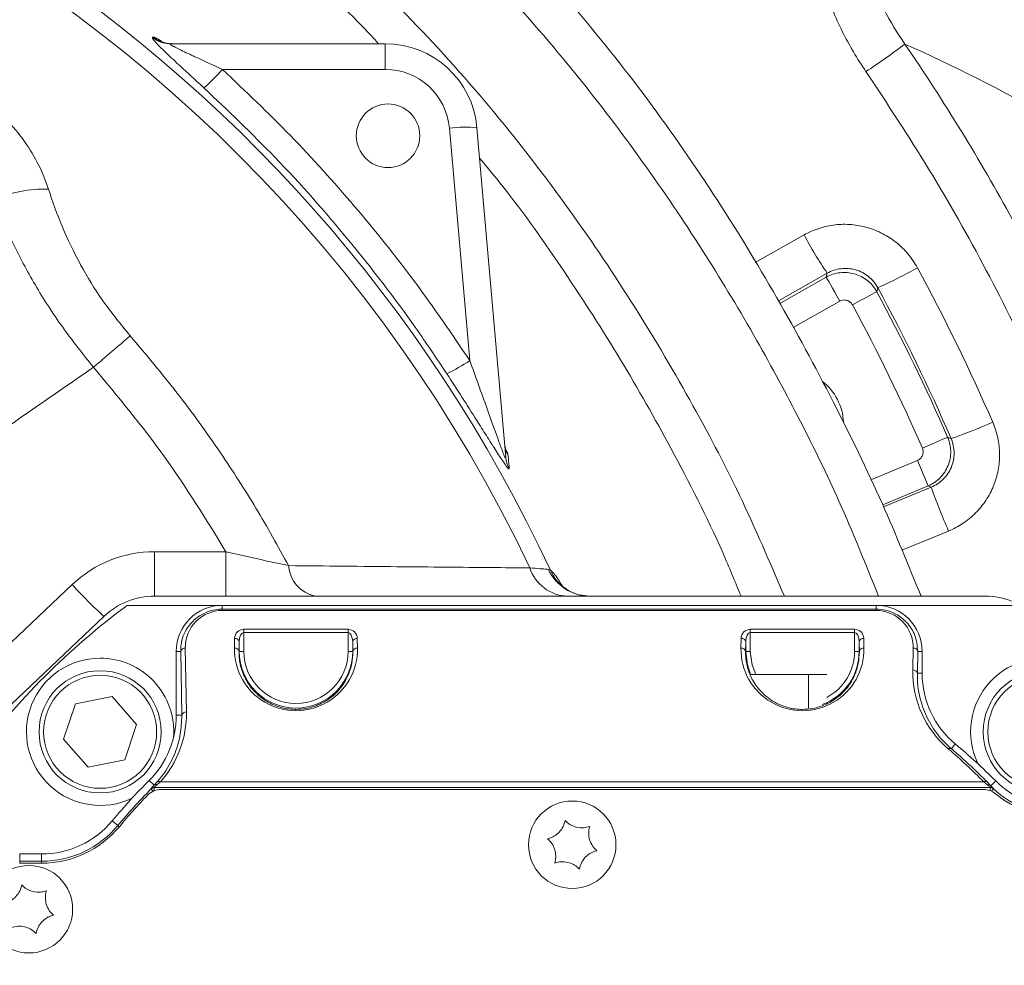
# Model space of a CAD drawing. Header units: millimetres. Extents: x 0 to 8410, y 0 to 5940.
# Tile 32 of 256: x 2249 to 2356, y 1258 to 1361. Entities that reach past the tile are written whole.
import ezdxf

# ---------------------------------------------------------------- set-up
doc = ezdxf.new("R2010")
doc.units = ezdxf.units.MM
doc.header["$LTSCALE"] = 10
doc.styles.add('SLDTEXTSTYLE0', font='TXT', dxfattribs={"width": 0.605})
doc.dimstyles.new('SLDDIMSTYLE2', dxfattribs={"dimtxt": 50, "dimasz": 50, "dimexe": 0, "dimexo": 0.0625, "dimgap": 12.5, "dimtad": 1, "dimtoh": 1, "dimdec": 1, "dimrnd": 1e-09, "dimzin": 12, "dimdsep": 46, "dimtxsty": 'SLDTEXTSTYLE0', "dimsah": 1, "dimcen": 0.09, "dimadec": 0, "dimazin": 0, "dimtfac": 1, "dimtofl": 0, "dimtmove": 0, "dimatfit": 3, "dimfxl": 0, "dimfrac": 2, "dimtolj": 1, "dimtzin": 12, "dimarcsym": 0})

# ---------------------------------------------------------------- blocks, each defined once
blk = doc.blocks.new('*D47')
at = {"color": 7, "linetype": 'Continuous', "lineweight": 0}
for p, q in [((2679.92, 1232.51), (2679.92, 1332.51)), ((2410.3, 1232.51), (2694.92, 1232.51)), ((2679.92, 1167.51), (2679.92, 1232.51)), ((2118.59, 1167.51), (2694.92, 1167.51)), ((2679.92, 1167.51), (2679.92, 727.07))]:
    blk.add_line(p, q, dxfattribs=at)
for points in [[(2679.92, 1232.51), (2687.42, 1282.51), (2672.42, 1282.51)], [(2679.92, 1167.51), (2672.42, 1117.51), (2687.42, 1117.51)]]:
    blk.add_solid(points, dxfattribs=at)
at = {"color": 7, "linetype": 'Continuous', "lineweight": 0, "char_height": 50, "attachment_point": 1, "rotation": 90, "style": 'SLDTEXTSTYLE0'}
for s, insert in [(' (3x M8)', (2615.46, 819.3)), ('65', (2615.46, 742.94))]:
    blk.add_mtext(s, dxfattribs=dict(at, insert=insert))

msp = doc.modelspace()

# ---------------------------------------------------------------- linework, layer by layer
at = {"color": 8, "linetype": 'Continuous', "lineweight": 0}
for p, q in [((2263.127668, 1359.206398), (2263.300813, 1359.20765)), ((2288.397311, 1355.723267), (2288.397311, 1358.514001)), ((2288.397311, 1355.723267), (2270.717314, 1355.723267)), ((2297.57735, 1324.110893), (2295.370667, 1349.333358)), ((2328.582733, 1334.746023), (2333.875029, 1337.738497)), ((2336.40766, 1333.574941), (2331.113918, 1330.573355)), ((2331.256597, 1330.309977), (2336.287482, 1333.156315)), ((2337.762727, 1330.548828), (2332.683845, 1327.675333)), ((2341.12051, 1311.154281), (2346.196591, 1313.256857)), ((2347.343071, 1310.489019), (2342.417775, 1308.448901)), ((2342.515795, 1308.215131), (2347.681715, 1310.352345)), ((2349.567427, 1305.586343), (2344.493805, 1303.497431)), ((2263.355954, 1298.513999), (2263.355954, 1303.339501)), ((2263.355954, 1303.339501), (2271.093807, 1303.339501)), ((2271.093807, 1298.513999), (2271.093807, 1303.339501)), ((2306.129767, 1301.42231), (2306.336953, 1301.32742)), ((2241.147957, 1287.186676), (2254.407345, 1299.769369)), ((2270.705371, 1297.104498), (2270.705371, 1297.513997)), ((2270.705371, 1296.958124), (2270.705371, 1297.104498)), ((2270.705371, 1297.104498), (2341.705366, 1297.104498)), ((2341.705366, 1296.958124), (2270.705371, 1296.958124)), ((2341.705366, 1297.104498), (2341.705366, 1297.513997)), ((2341.705366, 1296.958124), (2341.705366, 1297.104498)), ((2273.045814, 1294.909877), (2284.364923, 1294.909877)), ((2273.045814, 1294.909877), (2273.045814, 1294.556325)), ((2284.364923, 1294.556325), (2284.364923, 1294.909877)), ((2328.045814, 1294.909877), (2339.364915, 1294.909877)), ((2328.045814, 1294.909877), (2328.045814, 1294.556325)), ((2339.364915, 1294.556325), (2339.364915, 1294.909877)), ((2272.027469, 1292.867554), (2272.045969, 1293.927332)), ((2273.045814, 1294.556325), (2273.045814, 1292.513998)), ((2284.364923, 1294.556325), (2273.045814, 1294.556325)), ((2284.364923, 1292.513998), (2284.364923, 1294.556325)), ((2285.364761, 1293.927332), (2285.383268, 1292.867554)), ((2327.027469, 1292.867554), (2327.045976, 1293.927332)), ((2328.045814, 1294.556325), (2328.045814, 1292.513998)), ((2339.364915, 1294.556325), (2328.045814, 1294.556325)), ((2339.364915, 1292.513998), (2339.364915, 1294.556325)), ((2340.364768, 1293.927332), (2340.38326, 1292.867554)), ((2266.6862, 1292.867554), (2266.807227, 1285.933548)), ((2272.545895, 1293.573776), (2272.527395, 1292.513998)), ((2272.545895, 1292.513998), (2272.545895, 1293.573776)), ((2284.883334, 1292.513998), (2284.864842, 1293.573776)), ((2284.864842, 1293.573776), (2284.864842, 1292.513998)), ((2327.545895, 1293.573776), (2327.527388, 1292.513998)), ((2327.545895, 1292.513998), (2327.545895, 1293.573776)), ((2339.883341, 1292.513998), (2339.864834, 1293.573776)), ((2339.864834, 1293.573776), (2339.864834, 1292.513998)), ((2345.683141, 1290.495669), (2345.724537, 1292.867554)), ((2266.186273, 1292.513998), (2265.705368, 1292.513998)), ((2266.307308, 1285.579996), (2266.186273, 1292.513998)), ((2272.545895, 1292.513998), (2272.527395, 1292.513998)), ((2272.545895, 1292.513998), (2273.045814, 1292.513998)), ((2284.364923, 1292.513998), (2284.864842, 1292.513998)), ((2284.864842, 1292.513998), (2284.883334, 1292.513998)), ((2327.545895, 1292.513998), (2327.527388, 1292.513998)), ((2327.545895, 1292.513998), (2328.045814, 1292.513998)), ((2339.364915, 1292.513998), (2339.864834, 1292.513998)), ((2339.864834, 1292.513998), (2339.883341, 1292.513998)), ((2346.224456, 1292.513998), (2346.18306, 1290.142117)), ((2346.224456, 1292.513998), (2346.705361, 1292.513998)), ((2346.18306, 1290.142117), (2346.705361, 1290.142117)), ((2266.307308, 1285.579996), (2265.705368, 1285.579996)), ((2349.875196, 1281.941907), (2350.305362, 1282.458366)), ((2263.296663, 1277.979245), (2262.772037, 1278.504529)), ((2263.296663, 1277.979245), (2263.611993, 1278.319394)), ((2263.307734, 1277.749327), (2263.320154, 1277.719641)), ((2354.117109, 1277.749327), (2263.307734, 1277.749327)), ((2263.320154, 1277.379987), (2263.320154, 1277.719641)), ((2263.320154, 1277.719641), (2354.105486, 1277.719641)), ((2263.980216, 1278.334809), (2263.649947, 1278.050227)), ((2263.980216, 1278.334809), (2353.41294, 1278.334809)), ((2353.815703, 1278.004383), (2353.41294, 1278.334809)), ((2353.76346, 1278.337722), (2354.169412, 1277.921503)), ((2354.105486, 1277.719641), (2354.117109, 1277.749327)), ((2354.105486, 1277.384964), (2354.105486, 1277.719641)), ((2354.169412, 1277.921503), (2354.6959, 1278.447331)), ((2259.371361, 1273.605609), (2258.760995, 1274.113999)), ((2248.705371, 1269.719643), (2248.705371, 1270.513998)), ((2251.077248, 1269.719643), (2251.077248, 1270.513998)), ((2248.705371, 1269.719643), (2251.077248, 1269.719643)), ((2248.705371, 1269.719643), (2248.705371, 1269.513999)), ((2251.077248, 1269.719643), (2251.077248, 1269.513999))]:
    msp.add_line(p, q, dxfattribs=at)
at = {"color": 7, "linetype": 'Continuous', "lineweight": 0}
for p, q in [((2265.029638, 1358.514001), (2288.397311, 1358.514001)), ((2298.359259, 1349.385557), (2301.491438, 1313.584638)), ((2263.355954, 1298.513999), (2353.554784, 1298.513999)), ((2270.705371, 1297.513997), (2260.373181, 1297.513997)), ((2341.705366, 1297.513997), (2270.705371, 1297.513997)), ((2357.037558, 1297.513997), (2341.705366, 1297.513997)), ((2244.58973, 1283.734301), (2257.849118, 1296.316994)), ((2265.705368, 1292.513998), (2265.705368, 1285.579996)), ((2346.705361, 1290.142117), (2346.705361, 1292.513998)), ((2328.047259, 1290.014), (2334.355368, 1290.014)), ((2334.355368, 1286.362437), (2334.355368, 1290.014)), ((2336.355372, 1290.014), (2334.355368, 1290.014)), ((2254.770434, 1286.813395), (2258.732936, 1287.608338)), ((2258.732936, 1287.608338), (2261.402628, 1284.574182)), ((2253.477624, 1282.984299), (2254.770434, 1286.813395)), ((2261.402628, 1284.574182), (2260.109811, 1280.745087)), ((2256.147316, 1279.950143), (2253.477624, 1282.984299)), ((2260.109811, 1280.745087), (2256.147316, 1279.950143)), ((2353.398739, 1277.514001), (2264.039947, 1277.514001)), ((2251.077248, 1270.513998), (2248.705371, 1270.513998)), ((2251.077248, 1269.513999), (2248.705371, 1269.513999))]:
    msp.add_line(p, q, dxfattribs=at)
at = {"color": 8, "linetype": 'Continuous', "lineweight": 0, "flags": 128}
for points in [[(2336.287482, 1333.156315), (2336.371734, 1333.449652), (2336.40766, 1333.574941)], [(2337.762727, 1330.548828), (2337.484016, 1331.041453), (2337.215318, 1331.516375), (2336.966275, 1331.956556), (2336.745842, 1332.346169), (2336.561932, 1332.671223), (2336.421161, 1332.92005), (2336.328565, 1333.083709), (2336.287482, 1333.156315)], [(2339.132755, 1330.154953), (2339.630543, 1330.424336), (2340.110435, 1330.684048), (2340.555235, 1330.924747), (2340.948923, 1331.137804), (2341.27739, 1331.31556), (2341.528817, 1331.451622), (2341.69419, 1331.541119), (2341.767563, 1331.580823)], [(2341.886117, 1332.009365), (2341.817929, 1331.762721), (2341.767563, 1331.580823)], [(2346.72968, 1314.578941), (2347.248419, 1314.805356), (2347.748532, 1315.023636), (2348.212047, 1315.225942), (2348.622321, 1315.405009), (2348.964615, 1315.5544), (2349.226637, 1315.668767), (2349.398969, 1315.74398), (2349.475427, 1315.777352)], [(2349.475427, 1315.777352), (2349.833696, 1315.628705), (2349.847614, 1315.622923)], [(2346.196591, 1313.256857), (2346.413179, 1312.733946), (2346.622004, 1312.22981), (2346.81554, 1311.762561), (2346.986859, 1311.348987), (2347.129776, 1311.003943), (2347.23918, 1310.739813), (2347.311138, 1310.566095), (2347.343071, 1310.489019)], [(2347.681715, 1310.352345), (2347.600101, 1310.385307), (2347.343071, 1310.489019)], [(2328.076063, 1290.014), (2327.724873, 1291.039941), (2327.545895, 1292.513998)], [(2328.045814, 1292.513998), (2328.238665, 1291.049199), (2328.627913, 1290.014)], [(2262.964002, 1277.57054), (2262.956737, 1277.588033), (2262.951641, 1277.600297)], [(2263.206227, 1277.331942), (2263.185276, 1277.352577), (2263.124204, 1277.41274), (2263.070485, 1277.46565), (2263.026154, 1277.509318), (2262.992873, 1277.542101), (2262.971892, 1277.562769), (2262.964002, 1277.57054)], [(2354.216068, 1277.33937), (2354.233994, 1277.358753), (2354.292183, 1277.421714), (2354.343353, 1277.477083), (2354.385583, 1277.522781), (2354.417293, 1277.557088), (2354.43729, 1277.578717), (2354.444801, 1277.586853)], [(2354.456811, 1277.616189), (2354.449748, 1277.598941), (2354.444801, 1277.586853)], [(2259.371361, 1273.605609), (2259.379877, 1273.59852), (2259.402505, 1273.579673), (2259.438402, 1273.549774), (2259.486212, 1273.509951), (2259.529373, 1273.473998)]]:
    msp.add_lwpolyline(points, dxfattribs=at)
at = {"color": 7, "linetype": 'Continuous', "lineweight": 0}
for centre, radius in [((2288.705367, 1348.513999), 3.45), ((2257.440126, 1283.779241), 6.635), ((2359.970609, 1283.779241), 6.635), ((2308.705367, 1271.513999), 4.75), ((2249.705367, 1264.513999), 4.75)]:
    msp.add_circle(centre, radius, dxfattribs=at)
at = {"color": 8, "linetype": 'Continuous', "lineweight": 0}
for centre in [(2257.440126, 1283.779241), (2359.970609, 1283.779241)]:
    msp.add_circle(centre, 6.135, dxfattribs=at)
for centre, radius, start, end in [((2158.705367, 1232.513999), 162.881464, 24.99097167, 90.50563642), ((2158.705367, 1232.513999), 160.972778, 25.40886952, 102.59433865), ((2265.031082, 1361.476458), 2.962458, 230.0206363, 269.9720679), ((2265.206267, 1361.477967), 2.963966, 229.99359471, 269.97338616), ((2297.21073, 1420.945844), 78.545458, 303.53853239, 307.31790495), ((2256.933229, 1367.531304), 18.150228, 310.44965672, 319.41522709), ((2288.39731, 1348.723268), 7, 5, 90), ((2297.053275, 1338.577803), 10.886374, 83.10991982, 98.89133377), ((2251.476335, 1328.235023), 14.487807, 88.61283337, 112.70080866), ((2372.92354, 1358.639085), 44.290188, 208.15777171, 214.46532478), ((2322.686501, 1375.317728), 47.373405, 293.90883662, 299.73626162), ((2158.705367, 1232.513999), 208.148995, 23.57930664, 28.42069336), ((2158.705367, 1232.513999), 205.153106, 23.57930664, 28.42069336), ((2409.454076, 1148.590144), 232.10909, 129.85336663, 131.14866753), ((2288.85689, 1336.342175), 15.021674, 294.49357575, 305.48749279), ((2335.413694, 1358.414743), 45.160578, 288.63953751, 294.80949562), ((2304.272341, 1315.221535), 2.912999, 185.01644123, 210.31873117), ((2304.369575, 1313.837283), 2.889204, 185.01660999, 210.07274633), ((2431.359167, 1340.704039), 89.012029, 199.9368472, 203.23651086), ((2263.355957, 1290.339502), 13, 90, 133.5), ((2281.522517, 1302.059069), 3.616979, 183.59619389, 258.55598696), ((2308.33199, 1302.952223), 4.441133, 197.95179594, 267.92646838), ((2310.622061, 1303.437591), 4.923623, 204.16140174, 269.79889736), ((2310.751103, 1303.291899), 4.831553, 203.99103599, 234.7380855), ((2291.751337, 1333.556889), 50.360403, 222.13767774, 227.68609761), ((2273.045817, 1293.909878), 1, 90, 179), ((2284.364917, 1293.909878), 1, 1, 90), ((2328.045817, 1293.909878), 1, 90, 179), ((2339.364917, 1293.909878), 1, 1, 90), ((2272.102967, 1293.477703), 0.453227, 12.23810962, 97.22475224), ((2285.307768, 1293.477704), 0.453225, 82.77595446, 167.76198879), ((2327.102962, 1293.477694), 0.453235, 12.23907822, 97.22297852), ((2340.307776, 1293.477684), 0.453245, 82.77634841, 167.75998463), ((2266.629198, 1292.417929), 0.453224, 82.77484008, 167.76229806), ((2272.084468, 1292.417925), 0.453227, 12.23810962, 97.22475224), ((2285.326276, 1292.417906), 0.453245, 82.77634841, 167.75998463), ((2327.084474, 1292.417943), 0.45321, 12.23620383, 97.22585291), ((2340.326267, 1292.417926), 0.453225, 82.77595446, 167.76198879), ((2345.781542, 1292.417943), 0.45321, 12.23620383, 97.22585291), ((2278.705367, 1292.513999), 6.159474, 180, 0), ((2278.705367, 1292.513999), 5.65955, 180, 0), ((2333.705367, 1292.513999), 6.159474, 290.51621785, 0), ((2333.705367, 1292.513999), 5.65955, 297.919794, 0), ((2345.740141, 1290.04605), 0.453218, 12.23756343, 97.22506253), ((2266.750225, 1285.483933), 0.453214, 82.77456727, 167.76280677), ((2349.738579, 1281.682124), 0.293515, 62.26077232, 128.65584204), ((2263.307794, 1277.249245), 0.500082, 90.00683155, 135.41323933), ((2263.320222, 1277.219563), 0.500077, 90.00776912, 135.42485048), ((2263.535629, 1277.704541), 0.364097, 71.7009573, 131.02020424), ((2263.807447, 1278.056174), 0.327851, 58.19874835, 126.59570703), ((2353.590377, 1278.074322), 0.315178, 56.6906679, 124.26168231), ((2353.916858, 1277.63988), 0.378279, 48.11485795, 105.51014144), ((2354.105425, 1277.219564), 0.500076, 47.261989, 89.99301906), ((2354.117049, 1277.24923), 0.500097, 47.2038503, 89.99308478), ((2308.705367, 1232.513999), 64.205642, 135.43213309, 140.2081805), ((2361.771364, 1285.513999), 10.794358, 227.25475631, 270), ((2251.077249, 1280.513999), 10.794358, 270, 320.2081805)]:
    msp.add_arc(centre, radius, start, end, dxfattribs=at)
at = {"color": 7, "linetype": 'Continuous', "lineweight": 0}
for centre, radius, start, end in [((2288.39731, 1348.513999), 10, 5, 90), ((2332.172618, 1317.11963), 6, 2.66163164, 52.20497159), ((2263.355957, 1290.513999), 8, 90, 133.5), ((2353.554778, 1290.513999), 8, 46.5, 90), ((2308.705367, 1232.513999), 81, 126.63346142, 143.36653858), ((2270.705367, 1292.513999), 5, 90, 180), ((2341.705367, 1292.513999), 5, 0, 90), ((2257.440126, 1283.779241), 8, 90, 295.7659972), ((2257.440126, 1283.779241), 8, 355.89399278, 90), ((2359.970609, 1283.779241), 8, 0, 205.7659972), ((2356.705367, 1290.142117), 10, 180, 230.2081805), ((2255.705367, 1285.579996), 10, 314.96434928, 0), ((2308.705367, 1232.513999), 65, 44.96434928, 50.2081805), ((2308.705367, 1232.513999), 65, 134.96434928, 140.2081805), ((2361.771364, 1285.513999), 10, 224.96434928, 270), ((2308.705367, 1232.513999), 64, 136.088345, 140.2081805), ((2264.039945, 1275.513999), 2, 90, 136.088345), ((2353.398744, 1275.513999), 2, 50.28486277, 90), ((2361.705367, 1285.513999), 11, 230.28486277, 270), ((2251.077249, 1280.513999), 10, 270, 320.2081805), ((2251.077249, 1280.513999), 11, 270, 320.2081805)]:
    msp.add_arc(centre, radius, start, end, dxfattribs=at)
at = {"color": 8, "linetype": 'Continuous', "lineweight": 0}
for centre, major_axis, ratio, start_param, end_param in [((2270.705367, 1292.937729), (0, 4.020396), 0.9998476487, 0, 1.5882522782), ((2341.705367, 1292.937729), (0, 4.020396), 0.9998476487, 4.694933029, 6.2831853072), ((2273.045817, 1293.556324), (0, 1), 0.5, 0, 1.5533430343), ((2284.364917, 1293.556324), (0, 1), 0.5, 4.7298422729, 6.2831853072), ((2328.045817, 1293.556324), (0, 1), 0.5, 0, 1.5533430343), ((2339.364917, 1293.556324), (0, 1), 0.5, 4.7298422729, 6.2831853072), ((2278.705367, 1292.750954), (0, 6.679931), 0.9998476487, 1.5533403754, 4.7298449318), ((2333.705367, 1292.750954), (0, 6.679931), 0.9998476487, 1.5533403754, 4.7298449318), ((2356.705367, 1290.303218), (0, 11.02559), 0.9998476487, 1.5533403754, 2.4358469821), ((2255.705367, 1285.739706), (0, 11.105246), 0.9998476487, 3.9824923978, 4.7298449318), ((2308.705367, 1233.967065), (0, 62.991059), 0.9998476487, 5.493895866, 5.5774396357)]:
    msp.add_ellipse(centre, major_axis=major_axis, ratio=ratio, start_param=start_param, end_param=end_param, dxfattribs=at)
at = {"color": 7, "linetype": 'Continuous', "lineweight": 0}
for points, knots in [([(2346.583246, 1298.513999), (2345.219253, 1301.865357), (2342.305486, 1309.024543), (2337.041337, 1319.818827), (2330.977696, 1331.064393), (2324.133775, 1342.264125), (2316.507671, 1353.204098), (2308.102484, 1363.643508), (2299.01654, 1373.370686), (2289.403091, 1382.15991), (2279.606033, 1390.002266), (2269.889984, 1396.910797), (2260.459391, 1402.923824), (2251.474623, 1408.098089), (2243.078488, 1412.485693), (2234.123656, 1416.740675), (2224.40255, 1420.791012), (2213.724229, 1424.354768), (2203.3524, 1426.85887), (2194.487127, 1428.22571), (2187.12565, 1429.045862), (2181.133734, 1429.751132), (2175.480215, 1430.722139), (2170.267084, 1431.962461), (2165.50617, 1433.408007), (2161.589175, 1434.850403), (2158.149838, 1436.29002), (2155.066179, 1437.705097), (2151.855772, 1439.292267), (2148.707831, 1440.916069), (2145.465617, 1442.621529), (2142.378666, 1444.174864), (2140.231424, 1445.174849), (2139.167424, 1445.545971), (2138.977854, 1445.612093)], [0, 0, 0, 0, 0.03996598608, 0.08537550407, 0.13258963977, 0.18107933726, 0.23030005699, 0.27982120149, 0.32902419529, 0.3772043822, 0.42359591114, 0.46758454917, 0.50885267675, 0.54711508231, 0.58209635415, 0.61348559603, 0.65662539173, 0.69836211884, 0.73773614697, 0.7743789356, 0.79739568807, 0.81956890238, 0.84102519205, 0.8608534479, 0.87908727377, 0.89663209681, 0.90798534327, 0.92155521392, 0.93585466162, 0.95039287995, 0.96490008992, 0.98203088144, 0.99679850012, 1, 1, 1, 1]), ([(2341.958805, 1298.513999), (2340.577525, 1301.972127), (2338.009466, 1308.401437), (2333.477526, 1317.632253), (2328.674494, 1326.565342), (2323.138492, 1335.77773), (2316.796357, 1345.237123), (2309.588318, 1354.794742), (2301.484035, 1364.270434), (2292.440251, 1373.394782), (2282.56105, 1381.922739), (2272.117093, 1389.756765), (2261.389825, 1396.815152), (2250.693052, 1403.060072), (2240.368364, 1408.463712), (2230.689101, 1413.020412), (2221.75938, 1416.719048), (2213.557161, 1419.618133), (2206.012395, 1421.798988), (2199.066673, 1423.345124), (2191.720234, 1424.522176), (2183.967927, 1425.242881), (2175.846336, 1425.858592), (2168.183273, 1426.271715), (2162.375569, 1426.390616), (2158.190777, 1426.372367), (2155.471422, 1426.324), (2152.358815, 1426.22205), (2148.721476, 1426.035568), (2145.129676, 1425.783425), (2142.335283, 1425.55317), (2140.934711, 1425.426638), (2140.498765, 1425.387253)], [0, 0, 0, 0, 0.043571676, 0.0810079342, 0.1202873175, 0.1622703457, 0.2067578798, 0.2535363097, 0.3023147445, 0.3525965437, 0.4037592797, 0.454936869, 0.5053083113, 0.5539837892, 0.5998609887, 0.6416692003, 0.6791686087, 0.7129513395, 0.7434531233, 0.7710511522, 0.7962033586, 0.8304952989, 0.8621430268, 0.8915362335, 0.9206718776, 0.9305077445, 0.9407747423, 0.9526627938, 0.967156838, 0.9835353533, 0.9948751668, 1, 1, 1, 1]), ([(2146.068402, 1416.845103), (2146.602845, 1416.871552), (2148.480687, 1416.964485), (2151.414562, 1417.045109), (2154.624654, 1417.08804), (2157.242969, 1417.088332), (2159.497162, 1417.066416), (2161.635411, 1417.026843), (2165.313926, 1416.928521), (2170.772059, 1416.695629), (2178.091906, 1416.193614), (2185.776632, 1415.586287), (2193.581336, 1414.682708), (2201.576661, 1413.123118), (2209.847851, 1410.848699), (2218.618634, 1407.768974), (2227.871428, 1403.892097), (2237.713576, 1399.17848), (2248.169181, 1393.58917), (2259.087935, 1387.034715), (2270.083718, 1379.536359), (2280.765581, 1371.125887), (2290.778998, 1361.844117), (2299.829911, 1351.785659), (2307.951671, 1341.302938), (2315.163201, 1330.660915), (2321.438185, 1320.078524), (2327.059173, 1309.457486), (2330.166965, 1302.199016), (2331.744744, 1298.513999)], [0, 0, 0, 0, 0.0068388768, 0.0240293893, 0.0375782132, 0.0480132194, 0.0575950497, 0.0664490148, 0.0753569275, 0.1046216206, 0.1361681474, 0.1688366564, 0.2028096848, 0.2361644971, 0.2724651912, 0.3119530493, 0.3544592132, 0.4001581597, 0.4508733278, 0.505384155, 0.5622548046, 0.6202463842, 0.6783599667, 0.7358979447, 0.7923535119, 0.8471109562, 0.8994891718, 0.9489721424, 1, 1, 1, 1]), ([(2287.681385, 1358.514001), (2287.11381, 1359.125117), (2283.796432, 1362.696988), (2276.96015, 1368.661025), (2267.167184, 1376.341212), (2259.130171, 1381.937727), (2254.314406, 1384.806654), (2253.138496, 1385.507186)], [0, 0, 0, 0, 0.0569129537, 0.3326469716, 0.6174508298, 0.9065893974, 1, 1, 1, 1]), ([(2265.182889, 1358.520319), (2265.16233, 1358.518416), (2264.962074, 1358.499881), (2264.628054, 1358.565406), (2264.272754, 1358.665579), (2264.102725, 1358.738747), (2264.042884, 1358.769247), (2264.049562, 1358.765575), (2264.051861, 1358.764311)], [0, 0, 0, 0, 0.0354025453, 0.3448441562, 0.5920233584, 0.7606541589, 0.9176046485, 1, 1, 1, 1]), ([(2327.035307, 1298.513999), (2326.38494, 1300.09525), (2324.129367, 1305.579282), (2319.741786, 1314.144404), (2314.006611, 1324.318459), (2307.893241, 1333.794055), (2302.772698, 1341.107937), (2299.49276, 1345.068009), (2298.64773, 1346.088265)], [0, 0, 0, 0, 0.09226806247, 0.32000025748, 0.51872287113, 0.72250488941, 0.92850728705, 1, 1, 1, 1]), ([(2301.484673, 1314.399754), (2301.483324, 1314.402923), (2301.480593, 1314.409335), (2301.445639, 1314.524875), (2301.393311, 1314.719847), (2301.386232, 1314.897655), (2301.383122, 1314.975788)], [0, 0, 0, 0, 0.2137077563, 0.4323960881, 0.75058101, 1, 1, 1, 1]), ([(2307.970895, 1299.35122), (2307.887689, 1299.408559), (2307.659594, 1299.565741), (2307.472204, 1299.754768), (2307.380935, 1299.855887), (2307.396062, 1299.837093), (2307.399778, 1299.832476)], [0, 0, 0, 0, 0.1907689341, 0.5229593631, 0.8828160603, 1, 1, 1, 1]), ([(2310.596301, 1298.527685), (2310.213579, 1298.551779), (2309.454037, 1298.599595), (2308.547782, 1298.948534), (2308.12062, 1299.261864), (2307.9762, 1299.367798)], [0, 0, 0, 0, 0.4020120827, 0.7978249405, 1, 1, 1, 1]), ([(2307.931556, 1274.152884), (2307.873906, 1273.931229), (2307.757695, 1273.484411), (2307.333199, 1272.881294), (2306.80068, 1272.451347), (2306.356397, 1272.246705), (2306.103072, 1272.181344), (2306.033118, 1272.163296)], [0, 0, 0, 0, 0.2469274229, 0.4977637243, 0.7104393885, 0.9200399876, 1, 1, 1, 1]), ([(2310.603796, 1273.503588), (2310.383029, 1273.442685), (2309.937983, 1273.319912), (2309.203421, 1273.385976), (2308.564828, 1273.632158), (2308.165417, 1273.914634), (2307.982167, 1274.101323), (2307.931556, 1274.152884)], [0, 0, 0, 0, 0.2469142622, 0.4977541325, 0.71043199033, 0.92002613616, 1, 1, 1, 1]), ([(2311.377614, 1270.864704), (2311.214486, 1271.025448), (2310.885639, 1271.34949), (2310.57557, 1272.018674), (2310.46947, 1272.694803), (2310.514398, 1273.181942), (2310.58445, 1273.433981), (2310.603796, 1273.503588)], [0, 0, 0, 0, 0.2469175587, 0.4977574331, 0.7104345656, 0.9200292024, 1, 1, 1, 1]), ([(2306.033118, 1272.163296), (2306.196253, 1272.002552), (2306.52511, 1271.678515), (2306.835159, 1271.009321), (2306.941263, 1270.333197), (2306.896334, 1269.846058), (2306.826282, 1269.594019), (2306.806936, 1269.524412)], [0, 0, 0, 0, 0.2469212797, 0.4977577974, 0.7104347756, 0.9200292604, 1, 1, 1, 1]), ([(2309.479191, 1268.875116), (2309.536835, 1269.096769), (2309.653036, 1269.543588), (2310.077533, 1270.146705), (2310.610052, 1270.576658), (2311.054346, 1270.781289), (2311.307665, 1270.846655), (2311.377614, 1270.864704)], [0, 0, 0, 0, 0.2469252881, 0.4977629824, 0.7104389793, 0.9200441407, 1, 1, 1, 1]), ([(2306.806936, 1269.524412), (2307.027703, 1269.585314), (2307.472748, 1269.708088), (2308.207312, 1269.64202), (2308.845904, 1269.395833), (2309.245329, 1269.113368), (2309.42858, 1268.926676), (2309.479191, 1268.875116)], [0, 0, 0, 0, 0.24691345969, 0.4977526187, 0.71042978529, 0.92002639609, 1, 1, 1, 1]), ([(2248.931548, 1267.152884), (2248.873902, 1266.93123), (2248.757696, 1266.484411), (2248.333197, 1265.881295), (2247.800681, 1265.451342), (2247.356392, 1265.246702), (2247.103069, 1265.181344), (2247.033118, 1265.163296)], [0, 0, 0, 0, 0.24692677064, 0.49776313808, 0.71043963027, 0.92004240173, 1, 1, 1, 1]), ([(2251.603796, 1266.503585), (2251.383026, 1266.442684), (2250.937977, 1266.319915), (2250.203415, 1266.385975), (2249.564825, 1266.632163), (2249.16541, 1266.914634), (2248.982159, 1267.101324), (2248.931548, 1267.152884)], [0, 0, 0, 0, 0.2469158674, 0.4977553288, 0.7104305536, 0.9200262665, 1, 1, 1, 1]), ([(2252.377613, 1263.864701), (2252.214482, 1264.025446), (2251.885631, 1264.349486), (2251.575567, 1265.018676), (2251.469482, 1265.694803), (2251.514397, 1266.18194), (2251.584449, 1266.433978), (2251.603796, 1266.503585)], [0, 0, 0, 0, 0.2469200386, 0.4977589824, 0.7104358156, 0.9200291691, 1, 1, 1, 1]), ([(2250.479183, 1261.875115), (2250.536829, 1262.096769), (2250.653035, 1262.543589), (2251.07754, 1263.146703), (2251.610058, 1263.57665), (2252.054341, 1263.781296), (2252.307662, 1263.846654), (2252.377613, 1263.864701)], [0, 0, 0, 0, 0.2469265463, 0.4977651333, 0.7104411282, 0.9200422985, 1, 1, 1, 1]), ([(2247.806935, 1262.524412), (2248.027705, 1262.585314), (2248.472754, 1262.708086), (2249.207318, 1262.64202), (2249.845911, 1262.395839), (2250.245322, 1262.113364), (2250.428572, 1261.926675), (2250.479183, 1261.875115)], [0, 0, 0, 0, 0.2469159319, 0.4977553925, 0.7104328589, 0.9200262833, 1, 1, 1, 1])]:
    msp.add_open_spline(points, degree=3, knots=knots, dxfattribs=at)
at = {"color": 8, "linetype": 'Continuous', "lineweight": 0}
for points, knots in [([(2340.606913, 1355.477069), (2339.64308, 1356.884278), (2338.78616, 1358.343804), (2337.284188, 1361.366491), (2336.639086, 1362.929628), (2335.839122, 1365.356313), (2335.602265, 1366.174134), (2335.191074, 1367.816565), (2335.016171, 1368.642873), (2334.583936, 1371.137116), (2334.418508, 1372.820279), (2334.38318, 1374.524934)], [0, 0, 0, 0, 0.25, 0.25, 0.5, 0.5, 0.625, 0.625, 0.75, 0.75, 1, 1, 1, 1]), ([(2339.334522, 1374.79129), (2339.375892, 1373.326889), (2339.530331, 1371.882234), (2339.921, 1369.743193), (2340.077851, 1369.034858), (2340.444413, 1367.627501), (2340.654654, 1366.926952), (2341.361793, 1364.849703), (2341.92889, 1363.512645), (2343.243157, 1360.928601), (2343.990379, 1359.681641), (2344.827884, 1358.47989)], [0, 0, 0, 0, 0.25, 0.25, 0.375, 0.375, 0.5, 0.5, 0.75, 0.75, 1, 1, 1, 1]), ([(2268.708727, 1353.719411), (2268.205923, 1354.179778), (2267.201021, 1355.099866), (2265.690905, 1356.494148), (2264.371479, 1357.734795), (2263.478241, 1358.630351), (2263.060997, 1359.123183), (2263.106137, 1359.179525), (2263.127668, 1359.206398)], [0, 0, 0, 0, 0.18814297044, 0.37602135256, 0.5904701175, 0.75470822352, 0.88300171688, 1, 1, 1, 1]), ([(2263.300813, 1359.20765), (2263.405591, 1359.177681), (2263.552752, 1359.135589), (2263.95163, 1358.862533), (2264.066509, 1358.783891)], [0, 0, 0, 0, 0.7119945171, 1, 1, 1, 1]), ([(2265.029638, 1358.514001), (2265.008176, 1358.509186), (2264.973082, 1358.501312), (2265.048886, 1358.425892), (2265.211, 1358.327399), (2265.599973, 1358.115148), (2266.38502, 1357.725934), (2268.172867, 1356.887828), (2269.710467, 1356.184088), (2270.717314, 1355.723267)], [0, 0, 0, 0, 0.0516017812, 0.0843759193, 0.1673942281, 0.1852523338, 0.3380883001, 0.5665686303, 1, 1, 1, 1]), ([(2344.827884, 1358.47989), (2349.064587, 1352.275429), (2352.959446, 1345.915032), (2360.085523, 1332.890574), (2363.31669, 1326.226489), (2369.114945, 1312.593444), (2371.682072, 1305.624501), (2374.463158, 1296.716279), (2374.997932, 1294.924759), (2376.02406, 1291.321706), (2376.515801, 1289.508626), (2377.921589, 1284.052243), (2378.766217, 1280.392743), (2379.517933, 1276.71121)], [0, 0, 0, 0, 0.25, 0.25, 0.5, 0.5, 0.75, 0.75, 0.8125, 0.8125, 0.875, 0.875, 1, 1, 1, 1]), ([(2270.717314, 1355.723267), (2273.213426, 1353.355904), (2278.205649, 1348.621178), (2285.142287, 1340.901772), (2291.686182, 1332.777619), (2295.613628, 1326.999801), (2297.57735, 1324.110893)], [0, 0, 0, 0, 0.2480282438, 0.4960565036, 0.7480282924, 1, 1, 1, 1]), ([(2372.95094, 1282.835388), (2372.557626, 1284.557074), (2371.253874, 1290.264103), (2368.307804, 1299.77207), (2364.175298, 1311.320527), (2359.319085, 1322.720798), (2353.769672, 1333.93091), (2347.572397, 1344.941774), (2342.928121, 1351.966241), (2340.606912, 1355.47707)], [0, 0, 0, 0, 0.0662376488, 0.2195639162, 0.3730134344, 0.5263435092, 0.6841850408, 0.842155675, 1, 1, 1, 1]), ([(2243.333331, 1353.713458), (2244.174995, 1353.067871), (2245.881663, 1351.758795), (2248.087389, 1349.462542), (2249.939705, 1346.947176), (2251.15058, 1344.666758), (2251.647214, 1343.236517), (2251.82706, 1342.718584)], [0, 0, 0, 0, 0.21412564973, 0.43418925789, 0.65013130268, 0.8733019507, 1, 1, 1, 1]), ([(2295.084743, 1322.672335), (2293.973944, 1324.332026), (2290.640414, 1329.31279), (2284.524673, 1337.252151), (2276.842621, 1345.983596), (2271.318696, 1351.237175), (2268.708727, 1353.719411)], [0, 0, 0, 0, 0.1467340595, 0.440351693, 0.7355748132, 1, 1, 1, 1]), ([(2251.82706, 1342.718584), (2252.287395, 1341.375795), (2253.217891, 1338.661559), (2255.212466, 1334.557129), (2257.665922, 1330.508729), (2259.687668, 1328.032701), (2260.712764, 1326.77727)], [0, 0, 0, 0, 0.249452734, 0.5042296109, 0.7486271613, 1, 1, 1, 1]), ([(2256.722792, 1323.369389), (2255.576407, 1324.804359), (2253.257378, 1327.707169), (2250.331711, 1332.308), (2247.804247, 1336.999122), (2246.529092, 1340.056636), (2245.885214, 1341.600498)], [0, 0, 0, 0, 0.2466360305, 0.4989215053, 0.7469852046, 1, 1, 1, 1]), ([(2333.875028, 1337.738498), (2334.396807, 1338.033769), (2334.941632, 1338.273531), (2335.793031, 1338.550903), (2336.083366, 1338.629581), (2336.664619, 1338.756308), (2337.248946, 1338.853391), (2337.839312, 1338.892277), (2338.432729, 1338.901748), (2338.732333, 1338.891647), (2339.62611, 1338.816329), (2340.208089, 1338.707757), (2341.060907, 1338.460115), (2341.341797, 1338.363333), (2341.896615, 1338.140481), (2342.168949, 1338.01488), (2342.958133, 1337.602473), (2343.452704, 1337.278363), (2344.147101, 1336.718229), (2344.371703, 1336.517904), (2344.796335, 1336.099481), (2344.996968, 1335.881125), (2345.564674, 1335.199295), (2345.897895, 1334.709325), (2346.184101, 1334.182555)], [0, 0, 0, 0, 0.125, 0.125, 0.1875, 0.1875, 0.25, 0.3125, 0.3125, 0.375, 0.375, 0.5, 0.5, 0.5625, 0.5625, 0.625, 0.625, 0.75, 0.75, 0.8125, 0.8125, 0.875, 0.875, 1, 1, 1, 1]), ([(2336.287485, 1333.156316), (2336.519804, 1333.287115), (2336.761201, 1333.392719), (2337.261418, 1333.555583), (2337.523253, 1333.613045), (2338.048759, 1333.674418), (2338.311735, 1333.678987), (2338.83813, 1333.636193), (2339.10255, 1333.587907), (2339.608834, 1333.44255), (2339.853658, 1333.345502), (2340.326168, 1333.101204), (2340.548675, 1332.956282), (2340.959254, 1332.627462), (2341.150065, 1332.441145), (2341.491104, 1332.033865), (2341.640185, 1331.815033), (2341.767566, 1331.580823)], [0, 0, 0, 0, 0.125, 0.125, 0.25, 0.25, 0.375, 0.375, 0.5, 0.5, 0.625, 0.625, 0.75, 0.75, 0.875, 0.875, 1, 1, 1, 1]), ([(2341.886115, 1332.009367), (2341.760708, 1332.244035), (2341.614175, 1332.462887), (2341.279742, 1332.869643), (2341.089294, 1333.059443), (2340.677104, 1333.394286), (2340.45644, 1333.539449), (2339.985863, 1333.785081), (2339.734555, 1333.88524), (2339.225496, 1334.030455), (2338.965038, 1334.077244), (2338.431935, 1334.11779), (2338.165905, 1334.110773), (2337.642885, 1334.04496), (2337.382311, 1333.985432), (2336.879158, 1333.816154), (2336.638154, 1333.707506), (2336.407666, 1333.574942)], [0, 0, 0, 0, 0.125, 0.125, 0.25, 0.25, 0.375, 0.375, 0.5, 0.5, 0.625, 0.625, 0.75, 0.75, 0.875, 0.875, 1, 1, 1, 1]), ([(2339.132752, 1330.154954), (2339.069224, 1330.272344), (2338.982295, 1330.376092), (2338.77713, 1330.540951), (2338.656757, 1330.603401), (2338.403499, 1330.676113), (2338.268928, 1330.687123), (2338.006032, 1330.655985), (2337.878903, 1330.614554), (2337.762731, 1330.548827)], [0, 0, 0, 0, 0.25, 0.25, 0.5, 0.5, 0.75, 0.75, 1, 1, 1, 1]), ([(2260.712764, 1326.77727), (2262.429891, 1324.735714), (2265.870223, 1320.645376), (2270.38251, 1314.363767), (2274.435683, 1308.103761), (2276.752576, 1303.924688), (2277.91266, 1301.832197)], [0, 0, 0, 0, 0.26350100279, 0.5279346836, 0.76363355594, 1, 1, 1, 1]), ([(2297.57735, 1324.110893), (2298.210534, 1322.357677), (2299.24437, 1319.495101), (2300.425548, 1316.160735), (2301.061157, 1314.428929), (2301.328945, 1313.763005), (2301.431544, 1313.557535), (2301.474592, 1313.498171), (2301.495186, 1313.506219), (2301.49262, 1313.559901), (2301.491438, 1313.584638)], [0, 0, 0, 0, 0.4568724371, 0.7459618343, 0.8685563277, 0.9284103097, 0.9495649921, 0.9646922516, 0.9837301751, 1, 1, 1, 1]), ([(2256.722792, 1323.369389), (2251.326987, 1319.634122), (2243.508459, 1314.221716), (2235.69649, 1308.799865), (2233.2758, 1307.119799)], [0, 0, 0, 0, 0.6901306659, 1, 1, 1, 1]), ([(2271.093807, 1303.339501), (2268.94739, 1306.833074), (2264.635002, 1313.852047), (2259.368156, 1320.187366), (2256.722792, 1323.369389)], [0, 0, 0, 0, 0.4977326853, 1, 1, 1, 1]), ([(2301.869287, 1312.389505), (2301.861154, 1312.356145), (2301.844896, 1312.289459), (2301.62302, 1312.530192), (2301.150978, 1313.190518), (2300.371453, 1314.393527), (2299.387602, 1315.946684), (2298.169585, 1317.878378), (2296.733625, 1320.134498), (2295.634502, 1321.826187), (2295.084743, 1322.672335)], [0, 0, 0, 0, 0.0564620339, 0.1128654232, 0.189395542, 0.3187798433, 0.4543903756, 0.5903651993, 0.795109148, 1, 1, 1, 1]), ([(2354.363186, 1317.422127), (2354.601752, 1316.873665), (2354.783363, 1316.308078), (2354.971006, 1315.434204), (2355.019179, 1315.138352), (2355.085282, 1314.549264), (2355.121848, 1313.960005), (2355.100249, 1313.370407), (2355.049164, 1312.780637), (2355.008567, 1312.484142), (2354.842931, 1311.605964), (2354.67606, 1311.040011), (2354.343371, 1310.219534), (2354.218643, 1309.950819), (2353.940664, 1309.423238), (2353.788208, 1309.166202), (2353.298076, 1308.42617), (2352.925522, 1307.969232), (2352.297594, 1307.338765), (2352.075377, 1307.136868), (2351.615901, 1306.759595), (2351.378249, 1306.583579), (2350.642127, 1306.09248), (2350.12072, 1305.813978), (2349.567421, 1305.586341)], [0, 0, 0, 0, 0.125, 0.125, 0.1875, 0.1875, 0.25, 0.3125, 0.3125, 0.375, 0.375, 0.5, 0.5, 0.5625, 0.5625, 0.625, 0.625, 0.75, 0.75, 0.8125, 0.8125, 0.875, 0.875, 1, 1, 1, 1]), ([(2349.475433, 1315.777353), (2349.58157, 1315.532782), (2349.661711, 1315.281779), (2349.772107, 1314.767431), (2349.802254, 1314.501066), (2349.809093, 1313.972031), (2349.786511, 1313.709987), (2349.689647, 1313.190815), (2349.614343, 1312.932785), (2349.417537, 1312.444196), (2349.295753, 1312.21069), (2349.004018, 1311.765899), (2348.836917, 1311.559528), (2348.467499, 1311.185058), (2348.262493, 1311.014484), (2347.822208, 1310.717275), (2347.589165, 1310.591562), (2347.343064, 1310.48902)], [0, 0, 0, 0, 0.125, 0.125, 0.25, 0.25, 0.375, 0.375, 0.5, 0.5, 0.625, 0.625, 0.75, 0.75, 0.875, 0.875, 1, 1, 1, 1]), ([(2347.681719, 1310.352342), (2347.928338, 1310.452946), (2348.161068, 1310.575969), (2348.599724, 1310.865247), (2348.807652, 1311.033658), (2349.1834, 1311.405586), (2349.351043, 1311.607946), (2349.645901, 1312.045439), (2349.773213, 1312.282259), (2349.975143, 1312.769005), (2350.051618, 1313.021127), (2350.153947, 1313.543475), (2350.178454, 1313.808973), (2350.174471, 1314.336248), (2350.145913, 1314.601957), (2350.035332, 1315.123945), (2349.954395, 1315.377289), (2349.847614, 1315.622926)], [0, 0, 0, 0, 0.125, 0.125, 0.25, 0.25, 0.375, 0.375, 0.5, 0.5, 0.625, 0.625, 0.75, 0.75, 0.875, 0.875, 1, 1, 1, 1]), ([(2301.445096, 1314.533596), (2301.502927, 1314.4124), (2301.659855, 1314.083527), (2301.743192, 1313.849465), (2301.755422, 1313.766774), (2301.757752, 1313.751025)], [0, 0, 0, 0, 0.320850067, 0.870645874, 1, 1, 1, 1]), ([(2346.196587, 1313.256861), (2346.319904, 1313.30794), (2346.432066, 1313.383703), (2346.617208, 1313.570768), (2346.691742, 1313.684058), (2346.79019, 1313.928465), (2346.815022, 1314.061182), (2346.811169, 1314.325887), (2346.783072, 1314.456612), (2346.729679, 1314.578944)], [0, 0, 0, 0, 0.25, 0.25, 0.5, 0.5, 0.75, 0.75, 1, 1, 1, 1]), ([(2301.757752, 1313.751025), (2301.787207, 1313.391431), (2301.823108, 1312.953155), (2301.862258, 1312.475295), (2301.869287, 1312.389505)], [0, 0, 0, 0, 0.8204727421, 1, 1, 1, 1]), ([(2271.093807, 1303.339501), (2272.43415, 1303.0306), (2274.84557, 1302.474853), (2276.969346, 1302.029852), (2277.91266, 1301.832197)], [0, 0, 0, 0, 0.555831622, 1, 1, 1, 1]), ([(2277.91266, 1301.832197), (2279.926445, 1301.810761), (2284.039853, 1301.766975), (2289.729245, 1301.711134), (2295.077995, 1301.661271), (2299.961109, 1301.618089), (2302.725096, 1301.594957), (2304.107069, 1301.583392)], [0, 0, 0, 0, 0.19113076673, 0.39040870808, 0.58967888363, 0.7948425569, 1, 1, 1, 1]), ([(2304.107069, 1301.583392), (2304.485315, 1301.553059), (2305.249159, 1301.491803), (2305.842896, 1301.444919), (2306.068792, 1301.427116), (2306.129767, 1301.42231)], [0, 0, 0, 0, 0.4173018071, 0.84271507, 1, 1, 1, 1]), ([(2306.336953, 1301.32742), (2306.455635, 1301.219694), (2306.69644, 1301.001119), (2307.1186, 1300.462567), (2307.471048, 1299.861064), (2307.601585, 1299.638284)], [0, 0, 0, 0, 0.3796118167, 0.7702255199, 1, 1, 1, 1]), ([(2266.186273, 1292.513998), (2266.195045, 1292.763562), (2266.225955, 1293.643014), (2266.726589, 1294.951896), (2267.813519, 1296.157201), (2269.005289, 1296.833837), (2270.000313, 1297.082609), (2270.552617, 1297.099755), (2270.705371, 1297.104498)], [0, 0, 0, 0, 0.1191452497, 0.4198618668, 0.6345462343, 0.8030421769, 0.9455263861, 1, 1, 1, 1]), ([(2341.705366, 1297.104498), (2342.043491, 1297.081806), (2342.809864, 1297.030375), (2343.992317, 1296.556976), (2345.162255, 1295.635786), (2346.062125, 1294.225862), (2346.168698, 1293.10199), (2346.224456, 1292.513998)], [0, 0, 0, 0, 0.1202810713, 0.2726219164, 0.4654788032, 0.7203463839, 1, 1, 1, 1]), ([(2272.527395, 1292.513998), (2272.530679, 1292.287406), (2272.540637, 1291.600159), (2272.78348, 1290.45817), (2273.448827, 1288.998697), (2274.573908, 1287.666795), (2276.126167, 1286.6997), (2277.724699, 1286.227366), (2279.285655, 1286.182098), (2280.856952, 1286.531917), (2282.456031, 1287.358321), (2283.661341, 1288.578066), (2284.419423, 1289.929334), (2284.826983, 1291.200177), (2284.864279, 1292.069742), (2284.883334, 1292.513998)], [0, 0, 0, 0, 0.0408740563, 0.1239701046, 0.2069758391, 0.3154323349, 0.396559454, 0.4606806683, 0.525103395, 0.5832838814, 0.6599319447, 0.7667781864, 0.8433169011, 0.9199514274, 1, 1, 1, 1]), ([(2327.527388, 1292.513998), (2327.530674, 1292.287406), (2327.54064, 1291.600159), (2327.783492, 1290.458172), (2328.448822, 1288.998694), (2329.573917, 1287.666799), (2331.126166, 1286.6997), (2332.724698, 1286.227365), (2334.285653, 1286.182096), (2335.856949, 1286.531923), (2337.45604, 1287.358314), (2338.661334, 1288.57807), (2339.419438, 1289.929331), (2339.826966, 1291.20018), (2339.864278, 1292.069742), (2339.883341, 1292.513998)], [0, 0, 0, 0, 0.040874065, 0.1239701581, 0.2069758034, 0.3154324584, 0.3965593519, 0.4606802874, 0.5251036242, 0.5832835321, 0.6599320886, 0.7667781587, 0.8433169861, 0.9199513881, 1, 1, 1, 1]), ([(2346.18306, 1290.142117), (2346.18362, 1289.911893), (2346.186425, 1288.757056), (2346.534115, 1286.874417), (2347.5495, 1284.594083), (2348.704926, 1283.007537), (2349.608153, 1282.185072), (2349.875196, 1281.941907)], [0, 0, 0, 0, 0.07901922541, 0.3963716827, 0.64611187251, 0.89537156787, 1, 1, 1, 1]), ([(2263.611993, 1278.319394), (2263.78129, 1278.51804), (2264.631981, 1279.516214), (2265.567464, 1281.255458), (2266.229434, 1283.515278), (2266.281181, 1284.887284), (2266.307308, 1285.579996)], [0, 0, 0, 0, 0.0911388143, 0.4579608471, 0.726329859, 1, 1, 1, 1]), ([(2349.875196, 1281.941907), (2350.087447, 1281.759463), (2351.148956, 1280.847031), (2352.449913, 1279.646561), (2353.493608, 1278.606607), (2353.76346, 1278.337722)], [0, 0, 0, 0, 0.1563368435, 0.7818674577, 1, 1, 1, 1]), ([(2262.951641, 1277.600297), (2262.966539, 1277.621122), (2262.997795, 1277.664814), (2263.193985, 1277.871221), (2263.296663, 1277.979245)], [0, 0, 0, 0, 0.4766429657, 1, 1, 1, 1]), ([(2263.649947, 1278.050227), (2263.551206, 1277.967066), (2263.380164, 1277.823011), (2263.309741, 1277.756179), (2263.308033, 1277.750349), (2263.307734, 1277.749327)], [0, 0, 0, 0, 0.5297061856, 0.9175732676, 1, 1, 1, 1]), ([(2354.117109, 1277.749327), (2354.102305, 1277.763879), (2354.071062, 1277.794588), (2353.90374, 1277.932055), (2353.815703, 1278.004383)], [0, 0, 0, 0, 0.4738493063, 1, 1, 1, 1]), ([(2354.169412, 1277.921503), (2354.253473, 1277.834934), (2354.416075, 1277.667483), (2354.443543, 1277.632896), (2354.456811, 1277.616189)], [0, 0, 0, 0, 0.5169750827, 1, 1, 1, 1])]:
    msp.add_open_spline(points, degree=3, knots=knots, dxfattribs=at)
for points in [[(2360.609258, 1350.468716), (2355.353527, 1353.475037), (2350.091377, 1356.125239), (2344.827884, 1358.47989)], [(2346.184101, 1334.182555), (2349.15487, 1328.714783), (2351.881251, 1323.12809), (2354.363186, 1317.422127)], [(2349.847614, 1315.622926), (2347.432933, 1321.201139), (2344.779312, 1326.663278), (2341.886115, 1332.009367)]]:
    msp.add_open_spline(points, degree=3, dxfattribs=at)

# ---------------------------------------------------------------- dimensions: what is measured, and where the dimension line sits
at = {"color": 7, "linetype": 'Continuous', "lineweight": 0}
dim = msp.add_linear_dim(base=(2679.915828, 1232.513999), p1=(2118.590337, 1167.513999), p2=(2410.299158, 1232.513999), angle=90, text='<> (3x M8)', dimstyle='SLDDIMSTYLE2', dxfattribs=at)
dim.commit()
dim.dimension.update_dxf_attribs({"geometry": '*D47', "text_midpoint": (2679.915828, 907.058828), "dimtype": 160})

doc.saveas('drawing.dxf')
